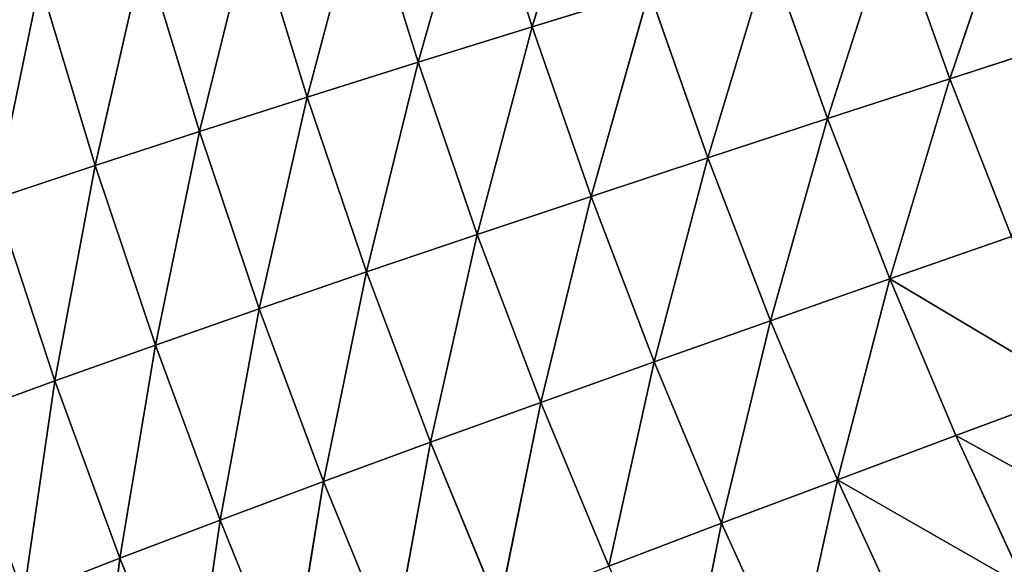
# Model space of a CAD drawing. Extents: x 0 to 500, y 0 to 390.
# Tile 198 of 256: x 38 to 63, y 123 to 137. Entities that reach past the tile are written whole.
import ezdxf

# ---------------------------------------------------------------- set-up
doc = ezdxf.new("R2010")
doc.units = 0
doc.header["$LTSCALE"] = 25.4
doc.layers.get('0').update_dxf_attribs({"linetype": 'CONTINUOUS'})

# ---------------------------------------------------------------- blocks, each defined once
blk = doc.blocks.new('ATLANTA505_-_S_STL')
at = {"color": 0}
for p, q in [((38.864, 75.668, 261.804), (36.397, 78.807, 262.702)), ((38.864, 75.668, 261.804), (36.397, 78.807, 262.702)), ((40.519, 75.677, 266.325), (38.06, 78.819, 267.281)), ((38.864, 75.668, 261.804), (38.06, 78.819, 267.281)), ((40.519, 75.677, 266.325), (38.06, 78.819, 267.281)), ((38.864, 75.668, 261.804), (38.06, 78.819, 267.281)), ((40.519, 75.677, 266.325), (39.843, 78.838, 271.743)), ((40.519, 75.677, 266.325), (39.843, 78.838, 271.743)), ((37.328, 75.666, 257.167), (38.864, 75.668, 261.804)), ((37.328, 75.666, 257.167), (38.864, 75.668, 261.804)), ((39.892, 72.651, 256.315), (37.328, 75.666, 257.167)), ((38.48, 72.662, 251.627), (37.328, 75.666, 257.167)), ((39.892, 72.651, 256.315), (37.328, 75.666, 257.167)), ((38.48, 72.662, 251.627), (37.328, 75.666, 257.167)), ((38.864, 75.668, 261.804), (40.519, 75.677, 266.325)), ((38.864, 75.668, 261.804), (40.519, 75.677, 266.325)), ((41.421, 72.648, 260.891), (38.864, 75.668, 261.804)), ((39.892, 72.651, 256.315), (38.864, 75.668, 261.804)), ((41.421, 72.648, 260.891), (38.864, 75.668, 261.804)), ((39.892, 72.651, 256.315), (38.864, 75.668, 261.804)), ((40.519, 75.677, 266.325), (42.293, 75.692, 270.732)), ((40.519, 75.677, 266.325), (42.293, 75.692, 270.732)), ((43.068, 72.653, 265.355), (40.519, 75.677, 266.325)), ((41.421, 72.648, 260.891), (40.519, 75.677, 266.325)), ((43.068, 72.653, 265.355), (40.519, 75.677, 266.325)), ((41.421, 72.648, 260.891), (40.519, 75.677, 266.325)), ((43.068, 72.653, 265.355), (42.293, 75.692, 270.732)), ((43.068, 72.653, 265.355), (42.293, 75.692, 270.732)), ((38.48, 72.662, 251.627), (39.892, 72.651, 256.315)), ((38.48, 72.662, 251.627), (39.892, 72.651, 256.315)), ((42.546, 69.759, 255.451), (39.892, 72.651, 256.315)), ((39.892, 72.651, 256.315), (41.421, 72.648, 260.891)), ((39.892, 72.651, 256.315), (41.421, 72.648, 260.891)), ((41.138, 69.775, 250.826), (39.892, 72.651, 256.315)), ((42.546, 69.759, 255.451), (39.892, 72.651, 256.315)), ((41.138, 69.775, 250.826), (39.892, 72.651, 256.315)), ((41.421, 72.648, 260.891), (43.068, 72.653, 265.355)), ((41.421, 72.648, 260.891), (43.068, 72.653, 265.355)), ((44.068, 69.752, 259.965), (41.421, 72.648, 260.891)), ((42.546, 69.759, 255.451), (41.421, 72.648, 260.891)), ((44.068, 69.752, 259.965), (41.421, 72.648, 260.891)), ((42.546, 69.759, 255.451), (41.421, 72.648, 260.891)), ((43.068, 72.653, 265.355), (44.832, 72.665, 269.706)), ((43.068, 72.653, 265.355), (44.832, 72.665, 269.706)), ((45.707, 69.752, 264.369), (43.068, 72.653, 265.355)), ((44.068, 69.752, 259.965), (43.068, 72.653, 265.355)), ((45.707, 69.752, 264.369), (43.068, 72.653, 265.355)), ((44.068, 69.752, 259.965), (43.068, 72.653, 265.355)), ((45.707, 69.752, 264.369), (44.832, 72.665, 269.706)), ((45.707, 69.752, 264.369), (44.832, 72.665, 269.706)), ((41.138, 69.775, 250.826), (42.546, 69.759, 255.451)), ((41.138, 69.775, 250.826), (42.546, 69.759, 255.451)), ((45.287, 66.992, 254.574), (42.546, 69.759, 255.451)), ((42.546, 69.759, 255.451), (44.068, 69.752, 259.965)), ((42.546, 69.759, 255.451), (44.068, 69.752, 259.965)), ((43.884, 67.013, 250.013), (42.546, 69.759, 255.451)), ((45.287, 66.992, 254.574), (42.546, 69.759, 255.451)), ((43.884, 67.013, 250.013), (42.546, 69.759, 255.451)), ((46.803, 66.98, 259.025), (44.068, 69.752, 259.965)), ((44.068, 69.752, 259.965), (45.707, 69.752, 264.369)), ((44.068, 69.752, 259.965), (45.707, 69.752, 264.369)), ((45.287, 66.992, 254.574), (44.068, 69.752, 259.965)), ((46.803, 66.98, 259.025), (44.068, 69.752, 259.965)), ((45.287, 66.992, 254.574), (44.068, 69.752, 259.965)), ((45.707, 69.752, 264.369), (47.46, 69.761, 268.663)), ((45.707, 69.752, 264.369), (47.46, 69.761, 268.663)), ((48.432, 66.976, 263.369), (45.707, 69.752, 264.369)), ((46.803, 66.98, 259.025), (45.707, 69.752, 264.369)), ((48.432, 66.976, 263.369), (45.707, 69.752, 264.369)), ((46.803, 66.98, 259.025), (45.707, 69.752, 264.369)), ((48.432, 66.976, 263.369), (47.46, 69.761, 268.663)), ((48.432, 66.976, 263.369), (47.46, 69.761, 268.663)), ((43.884, 67.013, 250.013), (45.287, 66.992, 254.574)), ((43.884, 67.013, 250.013), (45.287, 66.992, 254.574)), ((48.112, 64.351, 253.683), (45.287, 66.992, 254.574)), ((45.287, 66.992, 254.574), (46.803, 66.98, 259.025)), ((45.287, 66.992, 254.574), (46.803, 66.98, 259.025)), ((46.715, 64.376, 249.189), (45.287, 66.992, 254.574)), ((48.112, 64.351, 253.683), (45.287, 66.992, 254.574)), ((46.715, 64.376, 249.189), (45.287, 66.992, 254.574)), ((49.621, 64.334, 258.071), (46.803, 66.98, 259.025)), ((46.803, 66.98, 259.025), (48.432, 66.976, 263.369)), ((46.803, 66.98, 259.025), (48.432, 66.976, 263.369)), ((48.112, 64.351, 253.683), (46.803, 66.98, 259.025)), ((49.621, 64.334, 258.071), (46.803, 66.98, 259.025)), ((48.112, 64.351, 253.683), (46.803, 66.98, 259.025)), ((48.432, 66.976, 263.369), (50.173, 66.981, 267.603)), ((48.432, 66.976, 263.369), (50.173, 66.981, 267.603)), ((51.24, 64.326, 262.352), (48.432, 66.976, 263.369)), ((49.621, 64.334, 258.071), (48.432, 66.976, 263.369)), ((51.24, 64.326, 262.352), (48.432, 66.976, 263.369)), ((49.621, 64.334, 258.071), (48.432, 66.976, 263.369)), ((51.24, 64.326, 262.352), (50.173, 66.981, 267.603)), ((51.24, 64.326, 262.352), (50.173, 66.981, 267.603)), ((46.715, 64.376, 249.189), (48.112, 64.351, 253.683)), ((46.715, 64.376, 249.189), (48.112, 64.351, 253.683)), ((51.019, 61.836, 252.779), (48.112, 64.351, 253.683)), ((48.112, 64.351, 253.683), (49.621, 64.334, 258.071)), ((48.112, 64.351, 253.683), (49.621, 64.334, 258.071)), ((49.627, 61.867, 248.352), (48.112, 64.351, 253.683)), ((51.019, 61.836, 252.779), (48.112, 64.351, 253.683)), ((49.627, 61.867, 248.352), (48.112, 64.351, 253.683)), ((52.519, 61.816, 257.102), (49.621, 64.334, 258.071)), ((49.621, 64.334, 258.071), (51.24, 64.326, 262.352)), ((49.621, 64.334, 258.071), (51.24, 64.326, 262.352)), ((51.019, 61.836, 252.779), (49.621, 64.334, 258.071)), ((52.519, 61.816, 257.102), (49.621, 64.334, 258.071)), ((51.019, 61.836, 252.779), (49.621, 64.334, 258.071)), ((51.24, 64.326, 262.352), (52.97, 64.327, 266.527)), ((51.24, 64.326, 262.352), (52.97, 64.327, 266.527)), ((54.128, 61.804, 261.32), (51.24, 64.326, 262.352)), ((52.519, 61.816, 257.102), (51.24, 64.326, 262.352)), ((54.128, 61.804, 261.32), (51.24, 64.326, 262.352)), ((52.519, 61.816, 257.102), (51.24, 64.326, 262.352)), ((54.128, 61.804, 261.32), (52.97, 64.327, 266.527)), ((52.97, 64.327, 266.527), (55.844, 61.801, 265.434)), ((54.128, 61.804, 261.32), (52.97, 64.327, 266.527)), ((52.97, 64.327, 266.527), (55.844, 61.801, 265.434)), ((55.844, 61.801, 265.434), (54.809, 64.336, 270.595)), ((55.844, 61.801, 265.434), (54.809, 64.336, 270.595)), ((49.627, 61.867, 248.352), (51.019, 61.836, 252.779)), ((49.627, 61.867, 248.352), (51.019, 61.836, 252.779)), ((54.003, 59.45, 251.861), (51.019, 61.836, 252.779)), ((51.019, 61.836, 252.779), (52.519, 61.816, 257.102)), ((51.019, 61.836, 252.779), (52.519, 61.816, 257.102)), ((52.618, 59.485, 247.503), (51.019, 61.836, 252.779)), ((54.003, 59.45, 251.861), (51.019, 61.836, 252.779)), ((52.618, 59.485, 247.503), (51.019, 61.836, 252.779)), ((55.494, 59.426, 256.118), (52.519, 61.816, 257.102)), ((52.519, 61.816, 257.102), (54.128, 61.804, 261.32)), ((52.519, 61.816, 257.102), (54.128, 61.804, 261.32)), ((54.003, 59.45, 251.861), (52.519, 61.816, 257.102)), ((55.494, 59.426, 256.118), (52.519, 61.816, 257.102)), ((54.003, 59.45, 251.861), (52.519, 61.816, 257.102)), ((57.091, 59.411, 260.271), (54.128, 61.804, 261.32)), ((54.128, 61.804, 261.32), (55.844, 61.801, 265.434)), ((54.128, 61.804, 261.32), (55.844, 61.801, 265.434)), ((55.494, 59.426, 256.118), (54.128, 61.804, 261.32)), ((57.091, 59.411, 260.271), (54.128, 61.804, 261.32)), ((55.494, 59.426, 256.118), (54.128, 61.804, 261.32)), ((55.844, 61.801, 265.434), (57.669, 61.807, 269.442)), ((55.844, 61.801, 265.434), (57.669, 61.807, 269.442)), ((57.091, 59.411, 260.271), (55.844, 61.801, 265.434)), ((55.844, 61.801, 265.434), (58.794, 59.404, 264.323)), ((57.091, 59.411, 260.271), (55.844, 61.801, 265.434)), ((55.844, 61.801, 265.434), (58.794, 59.404, 264.323)), ((58.794, 59.404, 264.323), (57.669, 61.807, 269.442)), ((58.794, 59.404, 264.323), (57.669, 61.807, 269.442)), ((54.003, 59.45, 251.861), (55.494, 59.426, 256.118)), ((54.003, 59.45, 251.861), (55.494, 59.426, 256.118)), ((58.541, 57.163, 255.119), (55.494, 59.426, 256.118)), ((55.494, 59.426, 256.118), (57.091, 59.411, 260.271)), ((55.494, 59.426, 256.118), (57.091, 59.411, 260.271)), ((57.06, 57.191, 250.93), (55.494, 59.426, 256.118)), ((58.541, 57.163, 255.119), (55.494, 59.426, 256.118)), ((57.06, 57.191, 250.93), (55.494, 59.426, 256.118)), ((60.126, 57.144, 259.207), (57.091, 59.411, 260.271)), ((57.091, 59.411, 260.271), (58.794, 59.404, 264.323)), ((57.091, 59.411, 260.271), (58.794, 59.404, 264.323)), ((58.541, 57.163, 255.119), (57.091, 59.411, 260.271)), ((60.126, 57.144, 259.207), (57.091, 59.411, 260.271)), ((58.541, 57.163, 255.119), (57.091, 59.411, 260.271)), ((58.794, 59.404, 264.323), (60.603, 59.407, 268.271)), ((58.794, 59.404, 264.323), (60.603, 59.407, 268.271)), ((60.126, 57.144, 259.207), (58.794, 59.404, 264.323)), ((58.794, 59.404, 264.323), (61.815, 57.135, 263.194)), ((60.126, 57.144, 259.207), (58.794, 59.404, 264.323)), ((58.794, 59.404, 264.323), (61.815, 57.135, 263.194)), ((57.06, 57.191, 250.93), (58.541, 57.163, 255.119)), ((57.06, 57.191, 250.93), (58.541, 57.163, 255.119)), ((61.656, 55.022, 254.106), (58.541, 57.163, 255.119)), ((58.541, 57.163, 255.119), (60.126, 57.144, 259.207)), ((58.541, 57.163, 255.119), (60.126, 57.144, 259.207)), ((60.185, 55.053, 249.986), (58.541, 57.163, 255.119)), ((61.656, 55.022, 254.106), (58.541, 57.163, 255.119)), ((60.185, 55.053, 249.986), (58.541, 57.163, 255.119)), ((63.228, 55.001, 258.127), (60.126, 57.144, 259.207)), ((60.126, 57.144, 259.207), (61.815, 57.135, 263.194)), ((60.126, 57.144, 259.207), (61.815, 57.135, 263.194)), ((61.656, 55.022, 254.106), (60.126, 57.144, 259.207)), ((63.228, 55.001, 258.127), (60.126, 57.144, 259.207)), ((61.656, 55.022, 254.106), (60.126, 57.144, 259.207)), ((61.815, 57.135, 263.194), (64.901, 54.989, 262.049)), ((61.815, 57.135, 263.194), (64.901, 54.989, 262.049)), ((61.815, 57.135, 263.194), (63.606, 57.135, 267.081)), ((61.815, 57.135, 263.194), (63.606, 57.135, 267.081)), ((60.185, 55.053, 249.986), (61.656, 55.022, 254.106)), ((60.185, 55.053, 249.986), (61.656, 55.022, 254.106)), ((64.834, 53.001, 253.079), (61.656, 55.022, 254.106)), ((61.656, 55.022, 254.106), (63.228, 55.001, 258.127)), ((61.656, 55.022, 254.106), (63.228, 55.001, 258.127)), ((63.375, 53.034, 249.03), (61.656, 55.022, 254.106)), ((64.834, 53.001, 253.079), (61.656, 55.022, 254.106)), ((63.375, 53.034, 249.03), (61.656, 55.022, 254.106))]:
    blk.add_line(p, q, dxfattribs=at)
mesh = blk.add_polyface(dxfattribs=at)
corners = [(35.691, 82.077, 268.223), (38.06, 78.819, 267.281), (36.397, 78.807, 262.702)]
mesh.append_faces([[corners[k] for k in face] for face in [(0, 1, 2)]], dxfattribs={"color": 0})
mesh = blk.add_polyface(dxfattribs=at)
corners = [(38.06, 78.819, 267.281), (38.864, 75.668, 261.804), (36.397, 78.807, 262.702)]
mesh.append_faces([[corners[k] for k in face] for face in [(0, 1, 2)]], dxfattribs={"color": 0})
mesh = blk.add_polyface(dxfattribs=at)
corners = [(36.397, 78.807, 262.702), (38.864, 75.668, 261.804), (37.328, 75.666, 257.167)]
mesh.append_faces([[corners[k] for k in face] for face in [(0, 1, 2)]], dxfattribs={"color": 0})
mesh = blk.add_polyface(dxfattribs=at)
corners = [(39.843, 78.838, 271.743), (40.519, 75.677, 266.325), (38.06, 78.819, 267.281)]
mesh.append_faces([[corners[k] for k in face] for face in [(0, 1, 2)]], dxfattribs={"color": 0})
mesh = blk.add_polyface(dxfattribs=at)
corners = [(38.06, 78.819, 267.281), (40.519, 75.677, 266.325), (38.864, 75.668, 261.804)]
mesh.append_faces([[corners[k] for k in face] for face in [(0, 1, 2)]], dxfattribs={"color": 0})
mesh = blk.add_polyface(dxfattribs=at)
corners = [(39.843, 78.838, 271.743), (42.293, 75.692, 270.732), (40.519, 75.677, 266.325)]
mesh.append_faces([[corners[k] for k in face] for face in [(0, 1, 2)]], dxfattribs={"color": 0})
mesh = blk.add_polyface(dxfattribs=at)
corners = [(35.912, 75.672, 252.417), (37.328, 75.666, 257.167), (38.48, 72.662, 251.627)]
mesh.append_faces([[corners[k] for k in face] for face in [(0, 1, 2)]], dxfattribs={"color": 0})
mesh = blk.add_polyface(dxfattribs=at)
corners = [(38.864, 75.668, 261.804), (39.892, 72.651, 256.315), (37.328, 75.666, 257.167)]
mesh.append_faces([[corners[k] for k in face] for face in [(0, 1, 2)]], dxfattribs={"color": 0})
mesh = blk.add_polyface(dxfattribs=at)
corners = [(37.328, 75.666, 257.167), (39.892, 72.651, 256.315), (38.48, 72.662, 251.627)]
mesh.append_faces([[corners[k] for k in face] for face in [(0, 1, 2)]], dxfattribs={"color": 0})
mesh = blk.add_polyface(dxfattribs=at)
corners = [(40.519, 75.677, 266.325), (41.421, 72.648, 260.891), (38.864, 75.668, 261.804)]
mesh.append_faces([[corners[k] for k in face] for face in [(0, 1, 2)]], dxfattribs={"color": 0})
mesh = blk.add_polyface(dxfattribs=at)
corners = [(38.864, 75.668, 261.804), (41.421, 72.648, 260.891), (39.892, 72.651, 256.315)]
mesh.append_faces([[corners[k] for k in face] for face in [(0, 1, 2)]], dxfattribs={"color": 0})
mesh = blk.add_polyface(dxfattribs=at)
corners = [(42.293, 75.692, 270.732), (43.068, 72.653, 265.355), (40.519, 75.677, 266.325)]
mesh.append_faces([[corners[k] for k in face] for face in [(0, 1, 2)]], dxfattribs={"color": 0})
mesh = blk.add_polyface(dxfattribs=at)
corners = [(40.519, 75.677, 266.325), (43.068, 72.653, 265.355), (41.421, 72.648, 260.891)]
mesh.append_faces([[corners[k] for k in face] for face in [(0, 1, 2)]], dxfattribs={"color": 0})
mesh = blk.add_polyface(dxfattribs=at)
corners = [(42.293, 75.692, 270.732), (44.832, 72.665, 269.706), (43.068, 72.653, 265.355)]
mesh.append_faces([[corners[k] for k in face] for face in [(0, 1, 2)]], dxfattribs={"color": 0})
mesh = blk.add_polyface(dxfattribs=at)
corners = [(39.892, 72.651, 256.315), (41.138, 69.775, 250.826), (38.48, 72.662, 251.627)]
mesh.append_faces([[corners[k] for k in face] for face in [(0, 1, 2)]], dxfattribs={"color": 0})
mesh = blk.add_polyface(dxfattribs=at)
corners = [(41.421, 72.648, 260.891), (42.546, 69.759, 255.451), (39.892, 72.651, 256.315)]
mesh.append_faces([[corners[k] for k in face] for face in [(0, 1, 2)]], dxfattribs={"color": 0})
mesh = blk.add_polyface(dxfattribs=at)
corners = [(39.892, 72.651, 256.315), (42.546, 69.759, 255.451), (41.138, 69.775, 250.826)]
mesh.append_faces([[corners[k] for k in face] for face in [(0, 1, 2)]], dxfattribs={"color": 0})
mesh = blk.add_polyface(dxfattribs=at)
corners = [(43.068, 72.653, 265.355), (44.068, 69.752, 259.965), (41.421, 72.648, 260.891)]
mesh.append_faces([[corners[k] for k in face] for face in [(0, 1, 2)]], dxfattribs={"color": 0})
mesh = blk.add_polyface(dxfattribs=at)
corners = [(41.421, 72.648, 260.891), (44.068, 69.752, 259.965), (42.546, 69.759, 255.451)]
mesh.append_faces([[corners[k] for k in face] for face in [(0, 1, 2)]], dxfattribs={"color": 0})
mesh = blk.add_polyface(dxfattribs=at)
corners = [(44.832, 72.665, 269.706), (45.707, 69.752, 264.369), (43.068, 72.653, 265.355)]
mesh.append_faces([[corners[k] for k in face] for face in [(0, 1, 2)]], dxfattribs={"color": 0})
mesh = blk.add_polyface(dxfattribs=at)
corners = [(43.068, 72.653, 265.355), (45.707, 69.752, 264.369), (44.068, 69.752, 259.965)]
mesh.append_faces([[corners[k] for k in face] for face in [(0, 1, 2)]], dxfattribs={"color": 0})
mesh = blk.add_polyface(dxfattribs=at)
corners = [(44.832, 72.665, 269.706), (47.46, 69.761, 268.663), (45.707, 69.752, 264.369)]
mesh.append_faces([[corners[k] for k in face] for face in [(0, 1, 2)]], dxfattribs={"color": 0})
mesh = blk.add_polyface(dxfattribs=at)
corners = [(42.546, 69.759, 255.451), (43.884, 67.013, 250.013), (41.138, 69.775, 250.826)]
mesh.append_faces([[corners[k] for k in face] for face in [(0, 1, 2)]], dxfattribs={"color": 0})
mesh = blk.add_polyface(dxfattribs=at)
corners = [(44.068, 69.752, 259.965), (45.287, 66.992, 254.574), (42.546, 69.759, 255.451)]
mesh.append_faces([[corners[k] for k in face] for face in [(0, 1, 2)]], dxfattribs={"color": 0})
mesh = blk.add_polyface(dxfattribs=at)
corners = [(42.546, 69.759, 255.451), (45.287, 66.992, 254.574), (43.884, 67.013, 250.013)]
mesh.append_faces([[corners[k] for k in face] for face in [(0, 1, 2)]], dxfattribs={"color": 0})
mesh = blk.add_polyface(dxfattribs=at)
corners = [(45.707, 69.752, 264.369), (46.803, 66.98, 259.025), (44.068, 69.752, 259.965)]
mesh.append_faces([[corners[k] for k in face] for face in [(0, 1, 2)]], dxfattribs={"color": 0})
mesh = blk.add_polyface(dxfattribs=at)
corners = [(44.068, 69.752, 259.965), (46.803, 66.98, 259.025), (45.287, 66.992, 254.574)]
mesh.append_faces([[corners[k] for k in face] for face in [(0, 1, 2)]], dxfattribs={"color": 0})
mesh = blk.add_polyface(dxfattribs=at)
corners = [(47.46, 69.761, 268.663), (48.432, 66.976, 263.369), (45.707, 69.752, 264.369)]
mesh.append_faces([[corners[k] for k in face] for face in [(0, 1, 2)]], dxfattribs={"color": 0})
mesh = blk.add_polyface(dxfattribs=at)
corners = [(45.707, 69.752, 264.369), (48.432, 66.976, 263.369), (46.803, 66.98, 259.025)]
mesh.append_faces([[corners[k] for k in face] for face in [(0, 1, 2)]], dxfattribs={"color": 0})
mesh = blk.add_polyface(dxfattribs=at)
corners = [(47.46, 69.761, 268.663), (50.173, 66.981, 267.603), (48.432, 66.976, 263.369)]
mesh.append_faces([[corners[k] for k in face] for face in [(0, 1, 2)]], dxfattribs={"color": 0})
mesh = blk.add_polyface(dxfattribs=at)
corners = [(45.287, 66.992, 254.574), (46.715, 64.376, 249.189), (43.884, 67.013, 250.013)]
mesh.append_faces([[corners[k] for k in face] for face in [(0, 1, 2)]], dxfattribs={"color": 0})
mesh = blk.add_polyface(dxfattribs=at)
corners = [(46.803, 66.98, 259.025), (48.112, 64.351, 253.683), (45.287, 66.992, 254.574)]
mesh.append_faces([[corners[k] for k in face] for face in [(0, 1, 2)]], dxfattribs={"color": 0})
mesh = blk.add_polyface(dxfattribs=at)
corners = [(45.287, 66.992, 254.574), (48.112, 64.351, 253.683), (46.715, 64.376, 249.189)]
mesh.append_faces([[corners[k] for k in face] for face in [(0, 1, 2)]], dxfattribs={"color": 0})
mesh = blk.add_polyface(dxfattribs=at)
corners = [(48.432, 66.976, 263.369), (49.621, 64.334, 258.071), (46.803, 66.98, 259.025)]
mesh.append_faces([[corners[k] for k in face] for face in [(0, 1, 2)]], dxfattribs={"color": 0})
mesh = blk.add_polyface(dxfattribs=at)
corners = [(46.803, 66.98, 259.025), (49.621, 64.334, 258.071), (48.112, 64.351, 253.683)]
mesh.append_faces([[corners[k] for k in face] for face in [(0, 1, 2)]], dxfattribs={"color": 0})
mesh = blk.add_polyface(dxfattribs=at)
corners = [(50.173, 66.981, 267.603), (51.24, 64.326, 262.352), (48.432, 66.976, 263.369)]
mesh.append_faces([[corners[k] for k in face] for face in [(0, 1, 2)]], dxfattribs={"color": 0})
mesh = blk.add_polyface(dxfattribs=at)
corners = [(48.432, 66.976, 263.369), (51.24, 64.326, 262.352), (49.621, 64.334, 258.071)]
mesh.append_faces([[corners[k] for k in face] for face in [(0, 1, 2)]], dxfattribs={"color": 0})
mesh = blk.add_polyface(dxfattribs=at)
corners = [(50.173, 66.981, 267.603), (52.97, 64.327, 266.527), (51.24, 64.326, 262.352)]
mesh.append_faces([[corners[k] for k in face] for face in [(0, 1, 2)]], dxfattribs={"color": 0})
mesh = blk.add_polyface(dxfattribs=at)
corners = [(48.112, 64.351, 253.683), (49.627, 61.867, 248.352), (46.715, 64.376, 249.189)]
mesh.append_faces([[corners[k] for k in face] for face in [(0, 1, 2)]], dxfattribs={"color": 0})
mesh = blk.add_polyface(dxfattribs=at)
corners = [(49.621, 64.334, 258.071), (51.019, 61.836, 252.779), (48.112, 64.351, 253.683)]
mesh.append_faces([[corners[k] for k in face] for face in [(0, 1, 2)]], dxfattribs={"color": 0})
mesh = blk.add_polyface(dxfattribs=at)
corners = [(48.112, 64.351, 253.683), (51.019, 61.836, 252.779), (49.627, 61.867, 248.352)]
mesh.append_faces([[corners[k] for k in face] for face in [(0, 1, 2)]], dxfattribs={"color": 0})
mesh = blk.add_polyface(dxfattribs=at)
corners = [(51.24, 64.326, 262.352), (52.519, 61.816, 257.102), (49.621, 64.334, 258.071)]
mesh.append_faces([[corners[k] for k in face] for face in [(0, 1, 2)]], dxfattribs={"color": 0})
mesh = blk.add_polyface(dxfattribs=at)
corners = [(49.621, 64.334, 258.071), (52.519, 61.816, 257.102), (51.019, 61.836, 252.779)]
mesh.append_faces([[corners[k] for k in face] for face in [(0, 1, 2)]], dxfattribs={"color": 0})
mesh = blk.add_polyface(dxfattribs=at)
corners = [(52.97, 64.327, 266.527), (54.128, 61.804, 261.32), (51.24, 64.326, 262.352)]
mesh.append_faces([[corners[k] for k in face] for face in [(0, 1, 2)]], dxfattribs={"color": 0})
mesh = blk.add_polyface(dxfattribs=at)
corners = [(51.24, 64.326, 262.352), (54.128, 61.804, 261.32), (52.519, 61.816, 257.102)]
mesh.append_faces([[corners[k] for k in face] for face in [(0, 1, 2)]], dxfattribs={"color": 0})
mesh = blk.add_polyface(dxfattribs=at)
corners = [(54.809, 64.336, 270.595), (55.844, 61.801, 265.434), (52.97, 64.327, 266.527)]
mesh.append_faces([[corners[k] for k in face] for face in [(0, 1, 2)]], dxfattribs={"color": 0})
mesh = blk.add_polyface(dxfattribs=at)
corners = [(52.97, 64.327, 266.527), (55.844, 61.801, 265.434), (54.128, 61.804, 261.32)]
mesh.append_faces([[corners[k] for k in face] for face in [(0, 1, 2)]], dxfattribs={"color": 0})
mesh = blk.add_polyface(dxfattribs=at)
corners = [(54.809, 64.336, 270.595), (57.669, 61.807, 269.442), (55.844, 61.801, 265.434)]
mesh.append_faces([[corners[k] for k in face] for face in [(0, 1, 2)]], dxfattribs={"color": 0})
mesh = blk.add_polyface(dxfattribs=at)
corners = [(51.019, 61.836, 252.779), (52.618, 59.485, 247.503), (49.627, 61.867, 248.352)]
mesh.append_faces([[corners[k] for k in face] for face in [(0, 1, 2)]], dxfattribs={"color": 0})
mesh = blk.add_polyface(dxfattribs=at)
corners = [(52.519, 61.816, 257.102), (54.003, 59.45, 251.861), (51.019, 61.836, 252.779)]
mesh.append_faces([[corners[k] for k in face] for face in [(0, 1, 2)]], dxfattribs={"color": 0})
mesh = blk.add_polyface(dxfattribs=at)
corners = [(51.019, 61.836, 252.779), (54.003, 59.45, 251.861), (52.618, 59.485, 247.503)]
mesh.append_faces([[corners[k] for k in face] for face in [(0, 1, 2)]], dxfattribs={"color": 0})
mesh = blk.add_polyface(dxfattribs=at)
corners = [(54.128, 61.804, 261.32), (55.494, 59.426, 256.118), (52.519, 61.816, 257.102)]
mesh.append_faces([[corners[k] for k in face] for face in [(0, 1, 2)]], dxfattribs={"color": 0})
mesh = blk.add_polyface(dxfattribs=at)
corners = [(52.519, 61.816, 257.102), (55.494, 59.426, 256.118), (54.003, 59.45, 251.861)]
mesh.append_faces([[corners[k] for k in face] for face in [(0, 1, 2)]], dxfattribs={"color": 0})
mesh = blk.add_polyface(dxfattribs=at)
corners = [(55.844, 61.801, 265.434), (57.091, 59.411, 260.271), (54.128, 61.804, 261.32)]
mesh.append_faces([[corners[k] for k in face] for face in [(0, 1, 2)]], dxfattribs={"color": 0})
mesh = blk.add_polyface(dxfattribs=at)
corners = [(54.128, 61.804, 261.32), (57.091, 59.411, 260.271), (55.494, 59.426, 256.118)]
mesh.append_faces([[corners[k] for k in face] for face in [(0, 1, 2)]], dxfattribs={"color": 0})
mesh = blk.add_polyface(dxfattribs=at)
corners = [(57.669, 61.807, 269.442), (58.794, 59.404, 264.323), (55.844, 61.801, 265.434)]
mesh.append_faces([[corners[k] for k in face] for face in [(0, 1, 2)]], dxfattribs={"color": 0})
mesh = blk.add_polyface(dxfattribs=at)
corners = [(55.844, 61.801, 265.434), (58.794, 59.404, 264.323), (57.091, 59.411, 260.271)]
mesh.append_faces([[corners[k] for k in face] for face in [(0, 1, 2)]], dxfattribs={"color": 0})
mesh = blk.add_polyface(dxfattribs=at)
corners = [(57.669, 61.807, 269.442), (60.603, 59.407, 268.271), (58.794, 59.404, 264.323)]
mesh.append_faces([[corners[k] for k in face] for face in [(0, 1, 2)]], dxfattribs={"color": 0})
mesh = blk.add_polyface(dxfattribs=at)
corners = [(55.494, 59.426, 256.118), (57.06, 57.191, 250.93), (54.003, 59.45, 251.861)]
mesh.append_faces([[corners[k] for k in face] for face in [(0, 1, 2)]], dxfattribs={"color": 0})
mesh = blk.add_polyface(dxfattribs=at)
corners = [(57.091, 59.411, 260.271), (58.541, 57.163, 255.119), (55.494, 59.426, 256.118)]
mesh.append_faces([[corners[k] for k in face] for face in [(0, 1, 2)]], dxfattribs={"color": 0})
mesh = blk.add_polyface(dxfattribs=at)
corners = [(55.494, 59.426, 256.118), (58.541, 57.163, 255.119), (57.06, 57.191, 250.93)]
mesh.append_faces([[corners[k] for k in face] for face in [(0, 1, 2)]], dxfattribs={"color": 0})
mesh = blk.add_polyface(dxfattribs=at)
corners = [(58.794, 59.404, 264.323), (60.126, 57.144, 259.207), (57.091, 59.411, 260.271)]
mesh.append_faces([[corners[k] for k in face] for face in [(0, 1, 2)]], dxfattribs={"color": 0})
mesh = blk.add_polyface(dxfattribs=at)
corners = [(57.091, 59.411, 260.271), (60.126, 57.144, 259.207), (58.541, 57.163, 255.119)]
mesh.append_faces([[corners[k] for k in face] for face in [(0, 1, 2)]], dxfattribs={"color": 0})
mesh = blk.add_polyface(dxfattribs=at)
corners = [(58.794, 59.404, 264.323), (63.606, 57.135, 267.081), (61.815, 57.135, 263.194), (60.603, 59.407, 268.271)]
mesh.append_faces([[corners[k] for k in face] for face in [(0, 1, 2), (1, 0, 3)]], dxfattribs={"vtx0": -1, "color": 0})
mesh = blk.add_polyface(dxfattribs=at)
corners = [(58.794, 59.404, 264.323), (61.815, 57.135, 263.194), (60.126, 57.144, 259.207)]
mesh.append_faces([[corners[k] for k in face] for face in [(0, 1, 2)]], dxfattribs={"color": 0})
mesh = blk.add_polyface(dxfattribs=at)
corners = [(58.541, 57.163, 255.119), (60.185, 55.053, 249.986), (57.06, 57.191, 250.93)]
mesh.append_faces([[corners[k] for k in face] for face in [(0, 1, 2)]], dxfattribs={"color": 0})
mesh = blk.add_polyface(dxfattribs=at)
corners = [(60.126, 57.144, 259.207), (61.656, 55.022, 254.106), (58.541, 57.163, 255.119)]
mesh.append_faces([[corners[k] for k in face] for face in [(0, 1, 2)]], dxfattribs={"color": 0})
mesh = blk.add_polyface(dxfattribs=at)
corners = [(58.541, 57.163, 255.119), (61.656, 55.022, 254.106), (60.185, 55.053, 249.986)]
mesh.append_faces([[corners[k] for k in face] for face in [(0, 1, 2)]], dxfattribs={"color": 0})
mesh = blk.add_polyface(dxfattribs=at)
corners = [(60.126, 57.144, 259.207), (64.901, 54.989, 262.049), (63.228, 55.001, 258.127), (61.815, 57.135, 263.194)]
mesh.append_faces([[corners[k] for k in face] for face in [(0, 1, 2), (1, 0, 3)]], dxfattribs={"vtx0": -1, "color": 0})
mesh = blk.add_polyface(dxfattribs=at)
corners = [(60.126, 57.144, 259.207), (63.228, 55.001, 258.127), (61.656, 55.022, 254.106)]
mesh.append_faces([[corners[k] for k in face] for face in [(0, 1, 2)]], dxfattribs={"color": 0})
mesh = blk.add_polyface(dxfattribs=at)
corners = [(61.815, 57.135, 263.194), (66.674, 54.986, 265.873), (64.901, 54.989, 262.049), (63.606, 57.135, 267.081)]
mesh.append_faces([[corners[k] for k in face] for face in [(0, 1, 2), (1, 0, 3)]], dxfattribs={"vtx0": -1, "color": 0})
mesh = blk.add_polyface(dxfattribs=at)
corners = [(61.656, 55.022, 254.106), (63.375, 53.034, 249.03), (60.185, 55.053, 249.986)]
mesh.append_faces([[corners[k] for k in face] for face in [(0, 1, 2)]], dxfattribs={"color": 0})
mesh = blk.add_polyface(dxfattribs=at)
corners = [(63.228, 55.001, 258.127), (64.834, 53.001, 253.079), (61.656, 55.022, 254.106)]
mesh.append_faces([[corners[k] for k in face] for face in [(0, 1, 2)]], dxfattribs={"color": 0})
mesh = blk.add_polyface(dxfattribs=at)
corners = [(61.656, 55.022, 254.106), (64.834, 53.001, 253.079), (63.375, 53.034, 249.03)]
mesh.append_faces([[corners[k] for k in face] for face in [(0, 1, 2)]], dxfattribs={"color": 0})

msp = doc.modelspace()

# ---------------------------------------------------------------- block references
at = {"color": 254, "extrusion": (0, -1, 1.11022e-16)}
msp.add_blockref('ATLANTA505_-_S_STL', (-0.149, -0.01, -389.852), dxfattribs=at)

doc.saveas('drawing.dxf')
